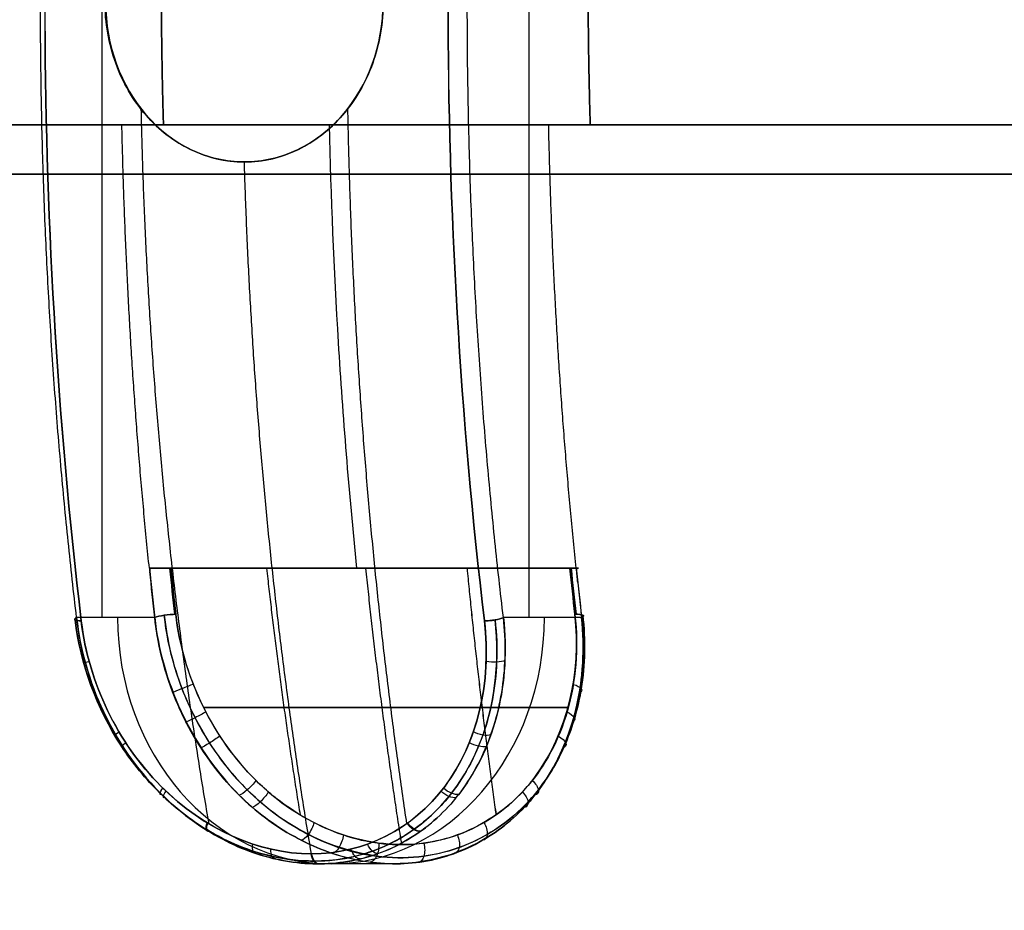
# Model space of a CAD drawing. Header units: millimetres. Extents: x -677 to 676, y -937 to 2.
# Tile 12 of 18: x 575 to 595, y -901 to -883. Entities that reach past the tile are written whole.
import ezdxf

# ---------------------------------------------------------------- set-up
doc = ezdxf.new("R2010")
doc.units = ezdxf.units.MM
doc.header["$MEASUREMENT"] = 0
doc.layers.add('Predefinito', color=7, linetype='Continuous', true_color=0xff0200)

msp = doc.modelspace()

# ---------------------------------------------------------------- linework, layer by layer
at = {"layer": 'Predefinito'}
for p, q in [((577.083, -870.278, 45.282), (577.083, -895.278, 45.282)), ((577.083, -870.278, -45.282), (577.083, -895.278, -45.282)), ((585.743, -870.278, 50.282), (585.743, -895.278, 50.282)), ((585.743, -870.278, -50.282), (585.743, -895.278, -50.282)), ((586.545, -885.278, 48.893), (577.885, -885.278, 43.893)), ((577.885, -885.278, -43.893), (586.545, -885.278, -48.893)), ((582.5, -885.278, 45.899), (581.702, -885.278, 47.281)), ((582.5, -885.278, -45.899), (581.702, -885.278, -47.281)), ((586.737, -894.278, 48.546), (578.09, -894.278, 43.553)), ((578.09, -894.278, -43.553), (586.737, -894.278, -48.546)), ((582.416, -894.278, 46.004), (582.24, -894.278, 46.308)), ((582.416, -894.278, -46.004), (582.24, -894.278, -46.308)), ((578.156, -895.278, 43.423), (576.57, -895.278, 46.171)), ((578.156, -895.278, -43.423), (576.912, -895.278, -45.577)), ((586.817, -895.278, -48.423), (585.23, -895.278, -51.171)), ((586.817, -895.278, 48.423), (585.573, -895.278, 50.577)), ((583.019, -900.278, 45.001), (581.477, -900.278, 47.672)), ((583.019, -900.278, -45.001), (581.477, -900.278, -47.672))]:
    msp.add_line(p, q, dxfattribs=at)
at = {"layer": 'Predefinito', "extrusion": (0.865966, 2.16679e-06, 0.500103)}
msp.add_arc((-882.779, -300.932, 522.655), 54.336, 76.625, 103.3749, dxfattribs=at)
at = {"layer": 'Predefinito', "extrusion": (0.86597, 1.71361e-08, -0.500097)}
msp.add_arc((-882.778, 300.93, 522.659), 54.336, 256.625, 283.375, dxfattribs=at)
at = {"layer": 'Predefinito', "extrusion": (0.866081, -1.71384e-08, 0.499903)}
msp.add_arc((-882.778, -300.812, 532.16), 54.336, 76.625, 103.375, dxfattribs=at)
at = {"layer": 'Predefinito', "extrusion": (0.866085, -2.1668e-06, -0.499897)}
msp.add_arc((-882.776, 300.809, 532.164), 54.336, 256.625, 283.3749, dxfattribs=at)
at = {"layer": 'Predefinito', "extrusion": (-0.5, 1.04766e-13, 0.866025)}
msp.add_arc((882.778, 527.409, -246.449), 3.251, 180, 360, dxfattribs=at)
at = {"layer": 'Predefinito', "extrusion": (0.5, -1.154e-13, 0.866025)}
msp.add_arc((-882.778, -527.409, 246.449), 3.251, 0, 180, dxfattribs=at)
at = {"layer": 'Predefinito', "extrusion": (-0.5, 1.05712e-13, 0.866025)}
msp.add_arc((882.778, 527.409, -246.449), 3.251, 360, 180, dxfattribs=at)
at = {"layer": 'Predefinito', "extrusion": (0.5, -1.2297e-13, 0.866025)}
msp.add_arc((-882.778, -527.409, 246.449), 3.251, 180, 0, dxfattribs=at)
at = {"layer": 'Predefinito', "extrusion": (-7.77141e-13, 1, 2.24656e-13)}
msp.add_arc((-609, 0, -885.278), 53, 0, 54.5867, dxfattribs=at)
at = {"layer": 'Predefinito', "extrusion": (-7.76105e-13, 1, -2.2149e-13)}
msp.add_arc((-609, 0, -885.278), 53, 305.4133, 360, dxfattribs=at)
at = {"layer": 'Predefinito', "extrusion": (-1.48757e-11, 1, 2.57654e-11)}
msp.add_arc((-609, 0, -885.278), 53, 54.5867, 65.4133, dxfattribs=at)
at = {"layer": 'Predefinito', "extrusion": (-1.4526e-11, 1, -2.51598e-11)}
msp.add_arc((-609, 0, -885.278), 53, 294.5867, 305.4133, dxfattribs=at)
at = {"layer": 'Predefinito', "extrusion": (1.13011e-13, 1, 2.01005e-13)}
msp.add_arc((-609, 0, -885.278), 53, 65.4133, 174.5867, dxfattribs=at)
at = {"layer": 'Predefinito', "extrusion": (1.16006e-13, 1, -2.00928e-13)}
msp.add_arc((-609, 0, -885.278), 53, 185.4133, 294.5867, dxfattribs=at)
at = {"layer": 'Predefinito', "extrusion": (-3.16122e-15, 1, 0)}
msp.add_arc((-609, 0, -886.276), 53.944, 0, 180, dxfattribs=at)
at = {"layer": 'Predefinito', "extrusion": (-2.10748e-15, 1, 0)}
msp.add_arc((-609, 0, -886.276), 53.944, 180, 0, dxfattribs=at)
at = {"layer": 'Predefinito', "extrusion": (0.866031, 4.39286e-09, 0.499991)}
for centre, radius, start, end in [((-882.778, -307.189, 522.412), 57.107, 101.6175, 101.9154), ((-882.778, -307.189, 522.712), 56.807, 101.6797, 102.6438)]:
    msp.add_arc(centre, radius, start, end, dxfattribs=at)
at = {"layer": 'Predefinito', "extrusion": (0.866031, 4.27917e-09, -0.499991)}
for centre, radius, end in [((-882.778, 307.189, 522.712), 56.806, 258.3203), ((-882.778, 307.189, 522.412), 57.106, 258.3179)]:
    msp.add_arc(centre, radius, 257.3562, end, dxfattribs=at)
at = {"layer": 'Predefinito', "extrusion": (0.86602, -4.27917e-09, 0.500009)}
for centre, radius, start in [((-882.778, -307.201, 532.107), 56.806, 101.6797), ((-882.778, -307.201, 532.407), 57.106, 101.6821)]:
    msp.add_arc(centre, radius, start, 102.6438, dxfattribs=at)
at = {"layer": 'Predefinito', "extrusion": (0.86602, -4.39297e-09, -0.500009)}
for centre, radius, start, end in [((-882.778, 307.201, 532.107), 56.807, 257.3562, 258.3203), ((-882.778, 307.201, 532.407), 57.107, 258.0846, 258.3825)]:
    msp.add_arc(centre, radius, start, end, dxfattribs=at)
at = {"layer": 'Predefinito', "extrusion": (-0.5, 0, 0.866025)}
msp.add_arc((895.278, 527.409, -249.966), 5, 270, 90, dxfattribs=at)
at = {"layer": 'Predefinito', "extrusion": (0.5, 0, 0.866025)}
msp.add_arc((-895.278, -527.409, 249.966), 5, 90, 270, dxfattribs=at)
at = {"layer": 'Predefinito', "extrusion": (-0.109444, 0.97575, 0.189565)}
msp.add_arc((-475.02, 223.66, -928.611), 0.3, 234.6773, 329.387, dxfattribs=at)
at = {"layer": 'Predefinito', "extrusion": (-0.109444, 0.97575, -0.189565)}
msp.add_arc((-475.02, -223.66, -928.611), 0.3, 30.6086, 125.3299, dxfattribs=at)
at = {"layer": 'Predefinito', "extrusion": (-0.109446, 0.97575, 0.189563)}
msp.add_arc((-483.108, 228.445, -928.612), 0.3, 149.383, 244.1043, dxfattribs=at)
at = {"layer": 'Predefinito', "extrusion": (-0.109446, 0.97575, -0.189563)}
msp.add_arc((-483.108, -228.445, -928.612), 0.3, 115.9029, 210.6125, dxfattribs=at)
at = {"layer": 'Predefinito', "extrusion": (-0.115686, 0.972877, -0.200317)}
msp.add_arc((-467.08, -237.11, -928.448), 0.3, 305.1397, 6.2008, dxfattribs=at)
at = {"layer": 'Predefinito', "extrusion": (-0.115636, 0.972877, 0.200346)}
msp.add_arc((-475.213, 241.93, -928.417), 0.3, 63.766, 124.8271, dxfattribs=at)
at = {"layer": 'Predefinito'}
for points, degree in [([(576.57, -895.278, 46.171), (576.509, -894.764, 46.276), (576.395, -893.736, 46.474), (576.246, -892.187, 46.732), (576.12, -890.632, 46.95), (576.017, -889.069, 47.128), (575.937, -887.501, 47.267), (575.879, -885.928, 47.367), (575.845, -884.354, 47.427), (575.833, -882.777, 47.446), (575.845, -881.201, 47.427), (575.879, -879.626, 47.367), (575.937, -878.054, 47.267), (576.017, -876.486, 47.128), (576.12, -874.923, 46.95), (576.246, -873.368, 46.732), (576.395, -871.819, 46.474), (576.509, -870.791, 46.276), (576.57, -870.278, 46.171)], 3), ([(576.57, -895.278, -46.171), (576.509, -894.764, -46.276), (576.395, -893.736, -46.474), (576.246, -892.187, -46.732), (576.12, -890.632, -46.95), (576.017, -889.069, -47.128), (575.937, -887.501, -47.267), (575.879, -885.929, -47.367), (575.845, -884.354, -47.427), (575.833, -882.778, -47.446), (575.845, -881.201, -47.427), (575.879, -879.627, -47.367), (575.937, -878.054, -47.267), (576.017, -876.486, -47.128), (576.12, -874.923, -46.95), (576.246, -873.368, -46.732), (576.395, -871.819, -46.474), (576.509, -870.791, -46.276), (576.57, -870.278, -46.171)], 3), ([(585.23, -895.278, 51.171), (585.169, -894.764, 51.276), (585.055, -893.736, 51.474), (584.906, -892.187, 51.732), (584.78, -890.632, 51.949), (584.677, -889.069, 52.128), (584.597, -887.501, 52.267), (584.539, -885.929, 52.367), (584.505, -884.354, 52.427), (584.494, -882.778, 52.446), (584.505, -881.201, 52.427), (584.539, -879.627, 52.367), (584.597, -878.054, 52.267), (584.677, -876.486, 52.128), (584.78, -874.923, 51.95), (584.906, -873.368, 51.732), (585.055, -871.819, 51.474), (585.169, -870.791, 51.276), (585.23, -870.278, 51.171)], 3), ([(585.23, -895.278, -51.171), (585.169, -894.764, -51.276), (585.055, -893.736, -51.474), (584.906, -892.187, -51.732), (584.78, -890.632, -51.95), (584.677, -889.069, -52.128), (584.597, -887.501, -52.267), (584.539, -885.928, -52.367), (584.505, -884.354, -52.427), (584.494, -882.777, -52.446), (584.505, -881.201, -52.427), (584.539, -879.626, -52.367), (584.597, -878.054, -52.267), (584.677, -876.486, -52.128), (584.78, -874.923, -51.949), (584.906, -873.368, -51.732), (585.055, -871.819, -51.474), (585.169, -870.791, -51.276), (585.23, -870.278, -51.171)], 3), ([(578.288, -885.278, 43.195), (577.885, -885.278, 43.893), (577.482, -885.278, 44.592)], 2), ([(578.288, -885.278, -43.195), (577.885, -885.278, -43.893), (577.482, -885.278, -44.592)], 2), ([(578.332, -885.278, 43.118), (578.31, -885.278, 43.156), (578.288, -885.278, 43.195)], 2), ([(578.332, -885.278, -43.118), (578.31, -885.278, -43.156), (578.288, -885.278, -43.195)], 2), ([(586.948, -885.278, 48.195), (586.545, -885.278, 48.893), (586.142, -885.278, 49.592)], 2), ([(586.948, -885.278, -48.195), (586.545, -885.278, -48.893), (586.142, -885.278, -49.592)], 2), ([(586.992, -885.278, 48.118), (586.97, -885.278, 48.156), (586.948, -885.278, 48.195)], 2), ([(586.948, -885.278, -48.195), (586.97, -885.278, -48.156), (586.992, -885.278, -48.118)], 2), ([(578.039, -894.278, -43.625), (578.044, -894.278, -43.617), (578.049, -894.278, -43.609)], 2), ([(578.039, -894.278, 43.625), (578.044, -894.278, 43.617), (578.049, -894.278, 43.609)], 2), ([(578.483, -894.278, 43.507), (578.515, -894.59, 43.451), (578.549, -894.901, 43.393), (578.583, -895.212, 43.332)], 3), ([(578.583, -895.212, -43.332), (578.549, -894.901, -43.393), (578.515, -894.59, -43.451), (578.483, -894.278, -43.507)], 3), ([(586.681, -895.212, 48.008), (586.647, -894.901, 48.068), (586.613, -894.59, 48.126), (586.581, -894.278, 48.182)], 3), ([(586.581, -894.278, -48.182), (586.613, -894.59, -48.126), (586.647, -894.901, -48.068), (586.681, -895.212, -48.008)], 3), ([(586.7, -894.278, 48.625), (586.704, -894.278, 48.617), (586.709, -894.278, 48.609)], 2), ([(586.7, -894.278, -48.625), (586.704, -894.278, -48.617), (586.709, -894.278, -48.609)], 2), ([(578.156, -895.278, 43.423), (577.363, -895.278, 44.797), (576.57, -895.278, 46.171)], 2), ([(578.156, -895.278, -43.423), (577.363, -895.278, -44.797), (576.57, -895.278, -46.171)], 2), ([(578.156, -895.278, -43.423), (578.293, -896.576, -43.185), (578.899, -897.879, -43.215), (579.8, -898.813, -43.505)], 3), ([(586.817, -895.278, 48.423), (586.023, -895.278, 49.797), (585.23, -895.278, 51.171)], 2), ([(586.817, -895.278, -48.423), (586.023, -895.278, -49.797), (585.23, -895.278, -51.171)], 2), ([(586.817, -895.278, 48.423), (586.954, -896.576, 48.185), (586.625, -897.879, 47.676), (585.923, -898.813, 47.04)], 3)]:
    msp.add_open_spline(points, degree=degree, dxfattribs=at)
for points, knots in [([(579.974, -886.029, 50.274), (579.606, -886.029, 50.061), (579.237, -885.945, 49.849), (578.554, -885.621, 49.457), (578.24, -885.381, 49.277), (577.716, -884.779, 48.977), (577.505, -884.419, 48.857), (577.22, -883.631, 48.694), (577.145, -883.204, 48.652), (577.145, -882.351, 48.652), (577.22, -881.924, 48.694), (577.505, -881.136, 48.857), (577.716, -880.776, 48.977), (578.24, -880.175, 49.277), (578.554, -879.934, 49.457), (579.237, -879.61, 49.849), (579.606, -879.526, 50.061), (579.974, -879.526, 50.274)], [0, 0, 0, 0, 0.124998, 0.124998, 0.249999, 0.249999, 0.374999, 0.374999, 0.5, 0.5, 0.624998, 0.624998, 0.749999, 0.749999, 0.874999, 0.874999, 1, 1, 1, 1]), ([(579.974, -879.526, -50.274), (579.606, -879.526, -50.061), (579.237, -879.61, -49.849), (578.554, -879.934, -49.457), (578.24, -880.175, -49.277), (577.716, -880.776, -48.977), (577.505, -881.136, -48.857), (577.22, -881.924, -48.694), (577.145, -882.351, -48.652), (577.145, -883.204, -48.652), (577.22, -883.631, -48.694), (577.505, -884.419, -48.857), (577.716, -884.779, -48.977), (578.24, -885.381, -49.277), (578.554, -885.621, -49.457), (579.237, -885.945, -49.849), (579.606, -886.029, -50.061), (579.974, -886.029, -50.274)], [-1, -1, -1, -1, -0.875002, -0.875002, -0.750001, -0.750001, -0.625001, -0.625001, -0.5, -0.5, -0.375002, -0.375002, -0.250001, -0.250001, -0.125001, -0.125001, 0, 0, 0, 0]), ([(579.974, -879.526, 50.274), (580.343, -879.526, 50.487), (580.711, -879.61, 50.7), (581.392, -879.934, 51.095), (581.705, -880.175, 51.277), (582.227, -880.776, 51.581), (582.436, -881.136, 51.704), (582.72, -881.924, 51.869), (582.794, -882.351, 51.913), (582.794, -883.204, 51.913), (582.72, -883.631, 51.869), (582.436, -884.419, 51.704), (582.227, -884.779, 51.582), (581.705, -885.381, 51.277), (581.392, -885.621, 51.095), (580.711, -885.945, 50.7), (580.343, -886.029, 50.487), (579.974, -886.029, 50.274)], [-1, -1, -1, -1, -0.875002, -0.875002, -0.750001, -0.750001, -0.625001, -0.625001, -0.5, -0.5, -0.375002, -0.375002, -0.250001, -0.250001, -0.125001, -0.125001, 0, 0, 0, 0]), ([(579.974, -886.029, -50.274), (580.343, -886.029, -50.487), (580.711, -885.945, -50.7), (581.392, -885.621, -51.095), (581.705, -885.381, -51.277), (582.227, -884.779, -51.581), (582.436, -884.419, -51.704), (582.72, -883.631, -51.869), (582.794, -883.204, -51.913), (582.794, -882.351, -51.913), (582.72, -881.924, -51.869), (582.436, -881.136, -51.704), (582.227, -880.776, -51.582), (581.705, -880.175, -51.277), (581.392, -879.934, -51.095), (580.711, -879.61, -50.7), (580.343, -879.526, -50.487), (579.974, -879.526, -50.274)], [0, 0, 0, 0, 0.124998, 0.124998, 0.249999, 0.249999, 0.374999, 0.374999, 0.5, 0.5, 0.624998, 0.624998, 0.749999, 0.749999, 0.874999, 0.874999, 1, 1, 1, 1]), ([(582.258, -894.278, 46.319), (582.098, -892.717, 46.595), (581.976, -891.192, 46.808), (581.794, -888.198, 47.123), (581.734, -886.728, 47.226), (581.702, -885.278, 47.281)], [-9.077843, -9.077843, -9.077843, -9.077843, -4.539858, -4.539858, 0, 0, 0, 0]), ([(582.258, -894.278, -46.319), (582.098, -892.717, -46.595), (581.976, -891.192, -46.808), (581.794, -888.198, -47.123), (581.734, -886.728, -47.226), (581.702, -885.278, -47.281)], [-9.077843, -9.077843, -9.077843, -9.077843, -4.539858, -4.539858, 0, 0, 0, 0]), ([(578.483, -894.278, -43.507), (578.474, -894.278, -43.501), (578.457, -894.278, -43.49), (578.43, -894.278, -43.477), (578.401, -894.278, -43.466), (578.371, -894.278, -43.459), (578.34, -894.278, -43.454), (578.309, -894.278, -43.453), (578.278, -894.278, -43.455), (578.247, -894.278, -43.461), (578.217, -894.278, -43.469), (578.188, -894.278, -43.481), (578.16, -894.278, -43.496), (578.133, -894.278, -43.513), (578.109, -894.278, -43.534), (578.086, -894.278, -43.556), (578.066, -894.278, -43.581), (578.054, -894.278, -43.599), (578.049, -894.278, -43.609)], [-1, -1, -1, -1, -0.9375431, -0.8750402, -0.8125374, -0.7500345, -0.6875316, -0.6250287, -0.5625259, -0.500023, -0.4375201, -0.3750172, -0.3125144, -0.2500115, -0.1875086, -0.1250057, -0.0625029, -0.0002638, -0.0002638, -0.0002638, -0.0002638]), ([(578.049, -894.278, 43.609), (578.054, -894.278, 43.599), (578.066, -894.278, 43.582), (578.086, -894.278, 43.556), (578.109, -894.278, 43.534), (578.133, -894.278, 43.513), (578.16, -894.278, 43.496), (578.188, -894.278, 43.481), (578.217, -894.278, 43.47), (578.247, -894.278, 43.461), (578.278, -894.278, 43.456), (578.309, -894.278, 43.453), (578.34, -894.278, 43.455), (578.371, -894.278, 43.459), (578.401, -894.278, 43.466), (578.429, -894.278, 43.477), (578.457, -894.278, 43.49), (578.474, -894.278, 43.501), (578.483, -894.278, 43.507)], [-1, -1, -1, -1, -0.9374998, -0.8749996, -0.8124993, -0.7499991, -0.6874989, -0.6249987, -0.5624985, -0.4999982, -0.437498, -0.3749978, -0.3124976, -0.2499974, -0.1874971, -0.1249969, -0.0624967, -0.0000001, -0.0000001, -0.0000001, -0.0000001]), ([(586.581, -894.278, 48.182), (586.59, -894.278, 48.186), (586.608, -894.278, 48.196), (586.633, -894.278, 48.213), (586.657, -894.278, 48.233), (586.678, -894.278, 48.255), (586.697, -894.278, 48.279), (586.714, -894.278, 48.306), (586.727, -894.278, 48.334), (586.738, -894.278, 48.363), (586.746, -894.278, 48.393), (586.75, -894.278, 48.425), (586.752, -894.278, 48.456), (586.75, -894.278, 48.488), (586.744, -894.278, 48.52), (586.736, -894.278, 48.55), (586.724, -894.278, 48.58), (586.715, -894.278, 48.599), (586.709, -894.278, 48.609)], [-1, -1, -1, -1, -0.9375431, -0.8750402, -0.8125373, -0.7500345, -0.6875316, -0.6250287, -0.5625258, -0.500023, -0.4375201, -0.3750172, -0.3125144, -0.2500115, -0.1875086, -0.1250057, -0.0625029, -0.0002638, -0.0002638, -0.0002638, -0.0002638]), ([(586.709, -894.278, -48.609), (586.715, -894.278, -48.599), (586.724, -894.278, -48.58), (586.736, -894.278, -48.55), (586.744, -894.278, -48.52), (586.75, -894.278, -48.488), (586.752, -894.278, -48.456), (586.75, -894.278, -48.425), (586.746, -894.278, -48.393), (586.738, -894.278, -48.363), (586.727, -894.278, -48.334), (586.714, -894.278, -48.306), (586.697, -894.278, -48.279), (586.678, -894.278, -48.255), (586.657, -894.278, -48.233), (586.633, -894.278, -48.213), (586.608, -894.278, -48.196), (586.59, -894.278, -48.186), (586.581, -894.278, -48.182)], [-1, -1, -1, -1, -0.9374998, -0.8749996, -0.8124993, -0.7499991, -0.6874989, -0.6249987, -0.5624985, -0.4999982, -0.437498, -0.3749978, -0.3124976, -0.2499974, -0.1874971, -0.1249969, -0.0624967, -0.0000001, -0.0000001, -0.0000001, -0.0000001]), ([(576.664, -895.347, 46.561), (576.602, -895.345, 46.519), (576.512, -895.329, 46.388), (576.534, -895.295, 46.234), (576.57, -895.278, 46.171)], [-1, -1, -1, -1, -0.49991, 0, 0, 0, 0]), ([(576.57, -895.278, -46.171), (576.534, -895.295, -46.234), (576.512, -895.329, -46.388), (576.602, -895.345, -46.519), (576.664, -895.347, -46.561)], [-1, -1, -1, -1, -0.500012, 0, 0, 0, 0]), ([(584.365, -898.813, 49.739), (584.106, -899.159, 49.496), (583.795, -899.456, 49.235), (583.097, -899.921, 48.705), (582.709, -900.089, 48.435), (581.89, -900.279, 47.91), (581.46, -900.302, 47.656), (580.594, -900.2, 47.184), (580.159, -900.075, 46.967), (579.325, -899.688, 46.591), (578.926, -899.429, 46.432), (578.201, -898.802, 46.183), (577.876, -898.433, 46.094), (577.32, -897.62, 45.99), (577.088, -897.175, 45.975), (576.74, -896.245, 46.018), (576.624, -895.758, 46.078), (576.57, -895.278, 46.171)], [0, 0, 0, 0, 0.125, 0.125, 0.25, 0.25, 0.375, 0.375, 0.5, 0.5, 0.625, 0.625, 0.75, 0.75, 0.875, 0.875, 1, 1, 1, 1]), ([(576.57, -895.278, -46.171), (576.642, -895.927, -46.045), (576.828, -896.578, -45.982), (577.397, -897.788, -45.991), (577.782, -898.345, -46.064), (578.242, -898.813, -46.203)], [0, 0, 0, 0, 0.5, 0.5, 1, 1, 1, 1]), ([(585.923, -898.813, 47.04), (585.663, -899.159, 46.805), (585.349, -899.452, 46.551), (584.645, -899.912, 46.03), (584.254, -900.08, 45.763), (583.435, -900.274, 45.242), (583.005, -900.301, 44.987), (582.143, -900.202, 44.514), (581.71, -900.075, 44.296), (580.881, -899.689, 43.912), (580.485, -899.432, 43.747), (579.764, -898.807, 43.486), (579.441, -898.439, 43.39), (578.89, -897.625, 43.272), (578.661, -897.179, 43.249), (578.32, -896.246, 43.281), (578.207, -895.759, 43.335), (578.156, -895.278, 43.423)], [-1, -1, -1, -1, -0.875, -0.875, -0.75, -0.75, -0.625, -0.625, -0.5, -0.5, -0.375, -0.375, -0.25, -0.25, -0.125, -0.125, 0, 0, 0, 0]), ([(579.8, -898.813, -43.505), (579.303, -898.302, -43.345), (578.928, -897.725, -43.27), (578.388, -896.525, -43.252), (578.222, -895.9, -43.309), (578.156, -895.278, -43.423)], [0, 0, 0, 0, 0.500099, 0.500099, 1, 1, 1, 1]), ([(578.242, -898.813, -46.203), (578.583, -899.159, -46.307), (578.963, -899.456, -46.446), (579.772, -899.921, -46.786), (580.199, -900.089, -46.987), (581.063, -900.279, -47.433), (581.499, -900.302, -47.678), (582.34, -900.2, -48.192), (582.745, -900.075, -48.46), (583.488, -899.688, -48.995), (583.826, -899.429, -49.261), (584.404, -898.802, -49.764), (584.643, -898.433, -50.001), (585.012, -897.62, -50.431), (585.141, -897.175, -50.624), (585.278, -896.245, -50.947), (585.284, -895.758, -51.078), (585.23, -895.278, -51.171)], [0, 0, 0, 0, 0.125, 0.125, 0.25, 0.25, 0.375, 0.375, 0.5, 0.5, 0.625, 0.625, 0.75, 0.75, 0.875, 0.875, 1, 1, 1, 1]), ([(578.348, -895.229, 43.284), (578.401, -895.73, 43.188), (578.619, -896.644, 43.082), (579.233, -897.851, 43.128), (580.081, -898.909, 43.346), (581.245, -899.756, 43.8), (582.765, -900.252, 44.55), (584.382, -900.065, 45.532), (585.877, -899.088, 46.646), (586.799, -897.372, 47.618), (586.922, -895.941, 48.054), (586.841, -895.229, 48.188)], [-14.884278, -14.884278, -14.884278, -14.884278, -13.407468, -12.226021, -11.044573, -9.510508, -7.976442, -6.089791, -4.203139, -2.10157, 0, 0, 0, 0]), ([(586.841, -895.229, -48.188), (586.898, -895.73, -48.094), (586.881, -896.644, -47.852), (586.534, -897.851, -47.343), (585.92, -898.909, -46.717), (584.946, -899.756, -45.937), (583.536, -900.252, -44.995), (581.877, -900.065, -44.086), (580.165, -899.088, -43.349), (578.862, -897.372, -43.036), (578.423, -895.941, -43.147), (578.348, -895.229, -43.284)], [-14.884278, -14.884278, -14.884278, -14.884278, -13.407468, -12.226021, -11.044573, -9.510508, -7.976442, -6.089791, -4.203139, -2.10157, 0, 0, 0, 0]), ([(578.583, -895.212, 43.332), (578.661, -895.903, 43.198), (578.871, -896.575, 43.144), (579.486, -897.772, 43.187), (579.882, -898.284, 43.281), (580.754, -899.093, 43.573), (581.229, -899.389, 43.769), (582.194, -899.789, 44.22), (582.681, -899.888, 44.475), (583.162, -899.887, 44.753)], [-1, -1, -1, -1, -0.749689, -0.749689, -0.4995922, -0.4995922, -0.2497482, -0.2497482, 0, 0, 0, 0]), ([(583.162, -899.887, -44.753), (582.948, -899.888, -44.629), (582.664, -899.864, -44.471), (582.095, -899.734, -44.178), (581.82, -899.642, -44.043), (581.285, -899.397, -43.799), (581.027, -899.245, -43.69), (580.517, -898.881, -43.491), (580.298, -898.678, -43.418), (579.286, -897.625, -43.11), (578.718, -896.417, -43.098), (578.583, -895.212, -43.332)], [-1, -1, -1, -1, -0.8850137, -0.8850137, -0.7901082, -0.7901082, -0.6943529, -0.6943529, -0.5747651, -0.5747651, 0, 0, 0, 0]), ([(579.8, -898.813, -43.505), (580.135, -899.159, -43.613), (580.511, -899.452, -43.758), (581.314, -899.912, -44.107), (581.741, -900.08, -44.312), (582.602, -900.274, -44.761), (583.037, -900.301, -45.006), (583.878, -900.202, -45.516), (584.284, -900.075, -45.782), (585.03, -899.689, -46.308), (585.371, -899.432, -46.569), (585.958, -898.807, -47.062), (586.203, -898.439, -47.294), (586.58, -897.625, -47.712), (586.715, -897.179, -47.899), (586.858, -896.246, -48.21), (586.867, -895.759, -48.335), (586.817, -895.278, -48.423)], [-1, -1, -1, -1, -0.875, -0.875, -0.75, -0.75, -0.625, -0.625, -0.5, -0.5, -0.375, -0.375, -0.25, -0.25, -0.125, -0.125, 0, 0, 0, 0]), ([(583.162, -899.887, 44.753), (583.376, -899.888, 44.877), (583.655, -899.864, 45.044), (584.193, -899.734, 45.389), (584.448, -899.642, 45.56), (584.926, -899.397, 45.901), (585.15, -899.245, 46.071), (585.577, -898.881, 46.412), (585.75, -898.678, 46.566), (586.522, -897.625, 47.288), (586.817, -896.417, 47.774), (586.681, -895.212, 48.008)], [-1, -1, -1, -1, -0.8850137, -0.8850137, -0.7901082, -0.7901082, -0.6943529, -0.6943529, -0.5747651, -0.5747651, 0, 0, 0, 0]), ([(586.681, -895.212, -48.008), (586.759, -895.903, -47.873), (586.701, -896.575, -47.665), (586.356, -897.772, -47.153), (586.077, -898.284, -46.858), (585.388, -899.093, -46.248), (584.981, -899.389, -45.935), (584.107, -899.789, -45.325), (583.643, -899.888, -45.031), (583.162, -899.887, -44.753)], [-1, -1, -1, -1, -0.749689, -0.749689, -0.4995922, -0.4995922, -0.2497482, -0.2497482, 0, 0, 0, 0]), ([(585.23, -895.278, 51.171), (585.303, -895.927, 51.045), (585.264, -896.578, 50.852), (584.972, -897.788, 50.364), (584.716, -898.345, 50.067), (584.365, -898.813, 49.739)], [0, 0, 0, 0, 0.5, 0.5, 1, 1, 1, 1]), ([(585.23, -895.278, 51.171), (585.194, -895.295, 51.233), (585.071, -895.329, 51.33), (584.912, -895.345, 51.317), (584.845, -895.347, 51.284)], [-1, -1, -1, -1, -0.500012, 0, 0, 0, 0]), ([(584.845, -895.347, -51.284), (584.912, -895.345, -51.317), (585.071, -895.329, -51.33), (585.194, -895.295, -51.233), (585.23, -895.278, -51.171)], [-1, -1, -1, -1, -0.49991, 0, 0, 0, 0]), ([(585.923, -898.813, 47.04), (586.311, -898.302, 47.391), (586.562, -897.725, 47.678), (586.848, -896.525, 48.137), (586.883, -895.9, 48.308), (586.817, -895.278, 48.423)], [0, 0, 0, 0, 0.500099, 0.500099, 1, 1, 1, 1]), ([(576.54, -895.325, 46.382), (576.574, -895.61, 46.325), (576.734, -896.424, 46.198), (577.283, -897.704, 46.163), (578.186, -898.847, 46.365), (579.182, -899.61, 46.724), (580.229, -900.099, 47.189), (581.271, -900.268, 47.742), (582.396, -900.136, 48.429), (583.373, -899.691, 49.121), (584.212, -898.879, 49.835), (584.995, -897.525, 50.666), (585.163, -896.223, 51.119), (585.062, -895.325, 51.302)], [0, 0, 0, 0, 0.841031, 2.379932, 3.918834, 5.007637, 6.096439, 7.457443, 8.389623, 9.881111, 11.074302, 12.267493, 14.914885, 14.914885, 14.914885, 14.914885]), ([(585.062, -895.325, -51.302), (585.094, -895.61, -51.244), (585.125, -896.424, -51.042), (584.88, -897.704, -50.55), (584.254, -898.847, -49.868), (583.445, -899.61, -49.185), (582.518, -900.099, -48.511), (581.519, -900.268, -47.885), (580.361, -900.136, -47.255), (579.273, -899.691, -46.754), (578.235, -898.879, -46.385), (577.124, -897.525, -46.122), (576.648, -896.223, -46.204), (576.54, -895.325, -46.382)], [0, 0, 0, 0, 0.841031, 2.379932, 3.918834, 5.007637, 6.096439, 7.457443, 8.389623, 9.881111, 11.074302, 12.267493, 14.914885, 14.914885, 14.914885, 14.914885]), ([(581.334, -900.073, 47.918), (580.259, -900.074, 47.297), (579.153, -899.579, 46.804), (577.405, -897.819, 46.3), (576.811, -896.602, 46.301), (576.664, -895.347, 46.561)], [-1, -1, -1, -1, -0.499291, -0.499291, 0, 0, 0, 0]), ([(576.664, -895.347, -46.561), (576.738, -895.97, -46.433), (576.922, -896.592, -46.366), (577.476, -897.742, -46.362), (577.842, -898.259, -46.426), (579.157, -899.58, -46.806), (580.255, -900.074, -47.295), (581.334, -900.073, -47.918)], [-1, -1, -1, -1, -0.752181, -0.752181, -0.502602, -0.502602, 0, 0, 0, 0]), ([(584.845, -895.347, 51.284), (584.919, -895.97, 51.156), (584.884, -896.592, 50.963), (584.611, -897.742, 50.482), (584.373, -898.259, 50.197), (583.386, -899.58, 49.248), (582.414, -900.074, 48.541), (581.334, -900.073, 47.918)], [-1, -1, -1, -1, -0.752181, -0.752181, -0.502602, -0.502602, 0, 0, 0, 0]), ([(581.334, -900.073, -47.918), (582.41, -900.074, -48.539), (583.389, -899.579, -49.25), (584.7, -897.819, -50.512), (584.996, -896.602, -51.027), (584.845, -895.347, -51.284)], [-1, -1, -1, -1, -0.499291, -0.499291, 0, 0, 0, 0]), ([(576.734, -896.149, 46.039), (576.701, -896.165, 46.102), (576.683, -896.188, 46.254), (576.767, -896.181, 46.384), (576.825, -896.17, 46.427)], [-0.000014, -0.000014, -0.000014, -0.000014, 0.5, 1.000162, 1.000162, 1.000162, 1.000162]), ([(585.262, -896.149, -50.963), (585.224, -896.165, -51.023), (585.101, -896.188, -51.115), (584.947, -896.181, -51.106), (584.881, -896.17, -51.078)], [-0.000014, -0.000014, -0.000014, -0.000014, 0.5, 1.000162, 1.000162, 1.000162, 1.000162]), ([(578.935, -896.634, 43.166), (578.871, -896.657, 43.114), (578.699, -896.723, 43.074), (578.56, -896.781, 43.187), (578.522, -896.798, 43.262)], [-0.000281, -0.000281, -0.000281, -0.000281, 0.5, 0.999956, 0.999956, 0.999956, 0.999956]), ([(586.649, -896.634, -47.62), (586.727, -896.657, -47.65), (586.847, -896.723, -47.779), (586.819, -896.781, -47.956), (586.772, -896.798, -48.026)], [-0.000281, -0.000281, -0.000281, -0.000281, 0.5, 0.999956, 0.999956, 0.999956, 0.999956]), ([(579.196, -897.194, -43.17), (579.135, -897.228, -43.118), (578.97, -897.316, -43.079), (578.834, -897.382, -43.196), (578.797, -897.397, -43.274)], [-0.000566, -0.000566, -0.000566, -0.000566, 0.5, 0.999861, 0.999861, 0.999861, 0.999861]), ([(586.515, -897.194, 47.396), (586.591, -897.228, 47.422), (586.708, -897.316, 47.546), (586.674, -897.382, 47.723), (586.625, -897.397, 47.793)], [-0.000566, -0.000566, -0.000566, -0.000566, 0.5, 0.999861, 0.999861, 0.999861, 0.999861]), ([(577.366, -897.661, 46.006), (577.338, -897.674, 46.068), (577.321, -897.676, 46.213), (577.386, -897.63, 46.335), (577.433, -897.6, 46.377)], [-0.000036, -0.000036, -0.000036, -0.000036, 0.5, 1.000124, 1.000124, 1.000124, 1.000124]), ([(579.476, -897.684, 43.204), (579.419, -897.727, 43.151), (579.261, -897.835, 43.114), (579.128, -897.907, 43.236), (579.092, -897.921, 43.316)], [-0.000435, -0.000435, -0.000435, -0.000435, 0.5, 0.999939, 0.999939, 0.999939, 0.999939]), ([(584.975, -897.661, -50.399), (584.935, -897.674, -50.454), (584.818, -897.676, -50.542), (584.679, -897.63, -50.546), (584.62, -897.6, -50.526)], [-0.000036, -0.000036, -0.000036, -0.000036, 0.5, 1.000124, 1.000124, 1.000124, 1.000124]), ([(586.347, -897.684, -47.171), (586.421, -897.727, -47.194), (586.532, -897.835, -47.312), (586.492, -897.907, -47.488), (586.441, -897.921, -47.559)], [-0.000435, -0.000435, -0.000435, -0.000435, 0.5, 0.999939, 0.999939, 0.999939, 0.999939]), ([(577.506, -897.892, -46.025), (577.479, -897.904, -46.087), (577.461, -897.903, -46.231), (577.523, -897.851, -46.351), (577.567, -897.818, -46.392)], [-0.000104, -0.000104, -0.000104, -0.000104, 0.5, 1.000001, 1.000001, 1.000001, 1.000001]), ([(584.888, -897.892, 50.287), (584.848, -897.904, 50.341), (584.732, -897.903, 50.429), (584.597, -897.851, 50.436), (584.54, -897.818, 50.418)], [-0.000104, -0.000104, -0.000104, -0.000104, 0.5, 1.000001, 1.000001, 1.000001, 1.000001]), ([(580.209, -898.585, 43.391), (580.165, -898.646, 43.341), (580.031, -898.792, 43.312), (579.907, -898.875, 43.445), (579.871, -898.885, 43.528)], [-0.000127, -0.000127, -0.000127, -0.000127, 0.5, 0.999922, 0.999922, 0.999922, 0.999922]), ([(585.817, -898.585, -46.629), (585.883, -898.646, -46.642), (585.975, -898.792, -46.744), (585.922, -898.875, -46.918), (585.868, -898.885, -46.991)], [-0.000127, -0.000127, -0.000127, -0.000127, 0.5, 0.999922, 0.999922, 0.999922, 0.999922]), ([(578.296, -898.867, -46.22), (578.271, -898.874, -46.281), (578.247, -898.858, -46.417), (578.288, -898.783, -46.527), (578.32, -898.739, -46.565)], [-0.000157, -0.000157, -0.000157, -0.000157, 0.5, 1.000001, 1.000001, 1.000001, 1.000001]), ([(578.364, -898.933, 46.241), (578.338, -898.941, 46.301), (578.314, -898.923, 46.437), (578.353, -898.847, 46.547), (578.384, -898.802, 46.583)], [-0.000057, -0.000057, -0.000057, -0.000057, 0.5, 1.000087, 1.000087, 1.000087, 1.000087]), ([(580.461, -898.816, -43.476), (580.421, -898.882, -43.427), (580.296, -899.038, -43.401), (580.174, -899.124, -43.538), (580.138, -899.132, -43.621)], [0.0001814, 0.0001814, 0.0001814, 0.0001814, 0.5, 0.9998211, 0.9998211, 0.9998211, 0.9998211]), ([(584.272, -898.933, -49.652), (584.233, -898.941, -49.705), (584.127, -898.923, -49.793), (584.013, -898.847, -49.815), (583.966, -898.802, -49.806)], [-0.000057, -0.000057, -0.000057, -0.000057, 0.5, 1.000087, 1.000087, 1.000087, 1.000087]), ([(584.324, -898.867, 49.7), (584.284, -898.874, 49.752), (584.178, -898.858, 49.841), (584.062, -898.783, 49.861), (584.014, -898.739, 49.852)], [-0.000157, -0.000157, -0.000157, -0.000157, 0.5, 1.000001, 1.000001, 1.000001, 1.000001]), ([(585.619, -898.816, 46.454), (585.681, -898.882, 46.463), (585.765, -899.038, 46.559), (585.708, -899.124, 46.733), (585.654, -899.132, 46.806)], [0.0001814, 0.0001814, 0.0001814, 0.0001814, 0.5, 0.9998211, 0.9998211, 0.9998211, 0.9998211]), ([(579.244, -899.614, 46.565), (579.218, -899.618, 46.623), (579.185, -899.589, 46.751), (579.201, -899.498, 46.849), (579.22, -899.445, 46.881)], [-0.000072, -0.000072, -0.000072, -0.000072, 0.5, 1.00006, 1.00006, 1.00006, 1.00006]), ([(579.258, -899.623, -46.57), (579.232, -899.627, -46.628), (579.198, -899.598, -46.756), (579.215, -899.507, -46.854), (579.234, -899.454, -46.886)], [-0.00014, -0.00014, -0.00014, -0.00014, 0.5, 1, 1, 1, 1]), ([(581.388, -899.439, 43.847), (581.366, -899.518, 43.804), (581.276, -899.703, 43.795), (581.164, -899.794, 43.942), (581.125, -899.798, 44.026)], [-0.000924, -0.000924, -0.000924, -0.000924, 0.5, 0.999899, 0.999899, 0.999899, 0.999899]), ([(583.54, -899.623, 49.043), (583.503, -899.627, 49.094), (583.409, -899.598, 49.187), (583.316, -899.507, 49.222), (583.279, -899.454, 49.221)], [-0.00014, -0.00014, -0.00014, -0.00014, 0.5, 1, 1, 1, 1]), ([(583.552, -899.614, -49.052), (583.514, -899.618, -49.104), (583.42, -899.589, -49.196), (583.327, -899.498, -49.231), (583.29, -899.445, -49.23)], [-0.000072, -0.000072, -0.000072, -0.000072, 0.5, 1.00006, 1.00006, 1.00006, 1.00006]), ([(584.834, -899.439, -45.836), (584.881, -899.518, -45.834), (584.934, -899.703, -45.908), (584.863, -899.794, -46.078), (584.81, -899.798, -46.154)], [-0.000924, -0.000924, -0.000924, -0.000924, 0.5, 0.999899, 0.999899, 0.999899, 0.999899]), ([(580.218, -900.07, 47.002), (580.19, -900.072, 47.059), (580.145, -900.035, 47.178), (580.138, -899.934, 47.262), (580.144, -899.877, 47.288)], [-0.000087, -0.000087, -0.000087, -0.000087, 0.5, 1.000033, 1.000033, 1.000033, 1.000033]), ([(581.983, -899.689, -44.124), (581.973, -899.773, -44.089), (581.906, -899.967, -44.093), (581.801, -900.06, -44.244), (581.76, -900.062, -44.327)], [0.0057958, 0.0057958, 0.0057958, 0.0057958, 0.5, 0.9998488, 0.9998488, 0.9998488, 0.9998488]), ([(582.686, -900.07, -48.427), (582.651, -900.072, -48.479), (582.57, -900.035, -48.578), (582.501, -899.934, -48.627), (582.475, -899.877, -48.634)], [-0.000087, -0.000087, -0.000087, -0.000087, 0.5, 1.000033, 1.000033, 1.000033, 1.000033]), ([(582.703, -899.858, 44.496), (582.707, -899.947, 44.466), (582.671, -900.151, 44.485), (582.573, -900.245, 44.643), (582.528, -900.246, 44.725)], [0.0006144, 0.0006144, 0.0006144, 0.0006144, 0.5, 0.9998765, 0.9998765, 0.9998765, 0.9998765]), ([(583.614, -899.858, -45.022), (583.638, -899.947, -45.003), (583.639, -900.151, -45.045), (583.552, -900.245, -45.208), (583.503, -900.246, -45.288)], [0.0006144, 0.0006144, 0.0006144, 0.0006144, 0.5, 0.9998765, 0.9998765, 0.9998765, 0.9998765]), ([(584.296, -899.689, 45.46), (584.332, -899.773, 45.451), (584.361, -899.967, 45.51), (584.283, -900.06, 45.677), (584.231, -900.062, 45.754)], [0.0057958, 0.0057958, 0.0057958, 0.0057958, 0.5, 0.9998488, 0.9998488, 0.9998488, 0.9998488]), ([(580.605, -900.178, -47.196), (580.576, -900.179, -47.252), (580.526, -900.14, -47.367), (580.509, -900.037, -47.447), (580.51, -899.979, -47.47)], [-0.000119, -0.000119, -0.000119, -0.000119, 0.5, 1, 1, 1, 1]), ([(581.471, -900.278, -47.669), (581.44, -900.278, -47.723), (581.378, -900.237, -47.831), (581.339, -900.132, -47.898), (581.329, -900.073, -47.915)], [-0.000106, -0.000106, -0.000106, -0.000106, 0.5, 1, 1, 1, 1]), ([(581.482, -900.278, 47.675), (581.451, -900.278, 47.729), (581.388, -900.237, 47.837), (581.349, -900.132, 47.904), (581.339, -900.073, 47.921)], [-0.000106, -0.000106, -0.000106, -0.000106, 0.5, 1, 1, 1, 1]), ([(582.325, -900.178, 48.189), (582.291, -900.179, 48.242), (582.216, -900.14, 48.343), (582.156, -900.037, 48.398), (582.135, -899.979, 48.408)], [-0.000119, -0.000119, -0.000119, -0.000119, 0.5, 1, 1, 1, 1])]:
    msp.add_open_spline(points, degree=3, knots=knots, dxfattribs=at)
for points, weights, degree in [([(578.332, -885.278, 43.118), (578.26, -882.779, 43.244), (578.306, -880.278, 43.163)], [0.999999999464, 0.998876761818, 0.999999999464], 2), ([(578.306, -880.278, -43.163), (578.26, -882.779, -43.244), (578.332, -885.278, -43.118)], [0.999999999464, 0.998876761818, 0.999999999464], 2), ([(586.966, -880.278, 48.163), (586.92, -882.779, 48.244), (586.992, -885.278, 48.118)], [0.999999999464, 0.998876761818, 0.999999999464], 2), ([(586.992, -885.278, -48.118), (586.92, -882.779, -48.244), (586.966, -880.278, -48.163)], [0.999999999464, 0.998876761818, 0.999999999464], 2), ([(577.875, -884.956, 49.068), (577.981, -889.913, 48.9), (578.445, -894.778, 48.166), (579.25, -899.464, 46.892)], [1.00039969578, 1.00222378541, 1.01029131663, 1.02460228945], 3), ([(577.875, -884.956, -49.068), (577.981, -889.913, -48.9), (578.445, -894.778, -48.166), (579.25, -899.464, -46.892)], [1.00039972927, 1.00222388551, 1.01029141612, 1.02460232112], 3), ([(582.068, -884.956, 51.489), (582.16, -889.913, 51.313), (582.564, -894.778, 50.545), (583.265, -899.464, 49.211)], [1.00039972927, 1.00222388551, 1.01029141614, 1.02460232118], 3), ([(582.068, -884.956, -51.489), (582.16, -889.913, -51.313), (582.564, -894.778, -50.545), (583.265, -899.464, -49.211)], [1.00039969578, 1.00222378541, 1.01029131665, 1.02460228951], 3), ([(577.482, -885.278, 44.592), (577.581, -889.822, 44.419), (578.039, -894.278, 43.625)], [1, 0.996839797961, 0.999999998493], 2), ([(577.482, -885.278, -44.592), (577.581, -889.822, -44.419), (578.039, -894.278, -43.625)], [1, 0.996839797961, 0.999999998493], 2), ([(581.702, -885.278, 47.281), (579.533, -885.278, 46.029), (577.482, -885.278, 44.592)], [1, 0.999044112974, 1], 2), ([(577.482, -885.278, -44.592), (579.533, -885.278, -46.029), (581.702, -885.278, -47.281)], [1, 0.999044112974, 1], 2), ([(586.142, -885.278, 49.592), (583.871, -885.278, 48.533), (581.702, -885.278, 47.281)], [1, 0.999044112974, 1], 2), ([(581.702, -885.278, -47.281), (583.871, -885.278, -48.533), (586.142, -885.278, -49.592)], [1, 0.999044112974, 1], 2), ([(586.142, -885.278, 49.592), (586.241, -889.822, 49.419), (586.7, -894.278, 48.625)], [1, 0.996839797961, 0.999999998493], 2), ([(586.142, -885.278, -49.592), (586.241, -889.822, -49.419), (586.7, -894.278, -48.625)], [1, 0.996839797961, 0.999999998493], 2), ([(581.334, -900.073, 47.918), (580.577, -895.544, 49.231), (580.118, -890.837, 50.025), (579.974, -886.029, 50.274)], [1.0269380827, 1.01248747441, 1.00393778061, 1.00128900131], 3), ([(581.334, -900.073, -47.918), (580.577, -895.544, -49.231), (580.118, -890.837, -50.025), (579.974, -886.029, -50.274)], [1.02693806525, 1.01248745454, 1.00393775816, 1.00128897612], 3), ([(609, -936.778), (579.017, -936.81), (557.007, -916.341), (555.056, -886.276)], [1.34593619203, 1.09913573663, 1.09381706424, 1.32998017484], 3), ([(578.039, -894.278, 43.625), (580.089, -894.278, 45.066), (582.258, -894.278, 46.319)], [0.999999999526, 0.999005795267, 0.999999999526], 2), ([(582.258, -894.278, -46.319), (580.089, -894.278, -45.066), (578.039, -894.278, -43.625)], [1, 0.99900579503, 0.999999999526], 2), ([(578.049, -894.278, -43.609), (578.101, -894.778, -43.519), (578.156, -895.278, -43.423)], [1, 0.999959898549, 1], 2), ([(578.049, -894.278, 43.609), (578.1, -894.778, 43.52), (578.156, -895.278, 43.423)], [0.999999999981, 0.999959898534, 1], 2), ([(578.483, -894.278, 43.507), (580.406, -894.278, 44.843), (582.434, -894.278, 46.014)], [1, 0.999119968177, 1], 2), ([(582.434, -894.278, -46.014), (581.082, -894.278, -45.234), (579.764, -894.278, -44.398), (578.483, -894.278, -43.507)], [1.00109093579, 1.00050135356, 1.0004990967, 1.00108416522], 3), ([(580.424, -894.278, 44.797), (580.611, -895.964, 44.504), (580.838, -897.634, 44.146), (581.105, -899.282, 43.725)], [1.00064705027, 0.99987860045, 0.999794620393, 1.0003951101], 3), ([(580.424, -894.278, -44.797), (580.611, -895.965, -44.504), (580.838, -897.634, -44.146), (581.105, -899.283, -43.725)], [1.00064704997, 0.999878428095, 0.999794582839, 1.0003955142], 3), ([(582.258, -894.278, 46.319), (584.427, -894.278, 47.571), (586.7, -894.278, 48.625)], [0.999999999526, 0.999005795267, 0.999999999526], 2), ([(586.7, -894.278, -48.625), (584.427, -894.278, -47.571), (582.258, -894.278, -46.319)], [0.999999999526, 0.99900579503, 1], 2), ([(582.434, -894.278, 46.014), (582.629, -896.171, 45.676), (582.872, -898.043, 45.256), (583.162, -899.887, 44.753)], [1.0010909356, 1.00022782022, 1.00022782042, 1.0010909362], 3), ([(582.434, -894.278, 46.014), (583.785, -894.278, 46.795), (585.168, -894.278, 47.518), (586.581, -894.278, 48.182)], [1.00109093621, 1.00050135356, 1.00049909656, 1.00108416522], 3), ([(586.581, -894.278, -48.182), (584.462, -894.278, -47.185), (582.434, -894.278, -46.014)], [1, 0.999119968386, 0.99999999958], 2), ([(582.434, -894.278, -46.014), (582.629, -896.171, -45.676), (582.872, -898.043, -45.256), (583.162, -899.887, -44.753)], [1.00109094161, 1.00022782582, 1.00022782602, 1.00109094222], 3), ([(584.492, -894.278, 47.146), (584.653, -895.965, 46.838), (584.85, -897.634, 46.462), (585.081, -899.283, 46.02)], [1.00064704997, 0.999878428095, 0.999794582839, 1.0003955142], 3), ([(584.492, -894.278, -47.146), (584.653, -895.964, -46.838), (584.849, -897.634, -46.463), (585.08, -899.282, -46.021)], [1.00064705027, 0.99987860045, 0.999794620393, 1.0003951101], 3), ([(586.709, -894.278, 48.609), (586.761, -894.778, 48.519), (586.817, -895.278, 48.423)], [1, 0.999959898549, 1], 2), ([(586.709, -894.278, -48.609), (586.761, -894.778, -48.52), (586.817, -895.278, -48.423)], [0.999999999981, 0.999959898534, 1], 2), ([(582.762, -897.101, 45.445), (581.526, -897.101, 44.732), (580.319, -897.101, 43.971), (579.142, -897.101, 43.163)], [1.00044360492, 0.999898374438, 0.999855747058, 1.00031572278], 3), ([(579.148, -897.101, -43.168), (580.323, -897.101, -43.974), (581.528, -897.101, -44.733), (582.762, -897.101, -45.445)], [1.0003131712, 0.999855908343, 0.999899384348, 1.00044359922], 3), ([(586.541, -897.101, 47.436), (585.256, -897.101, 46.822), (583.996, -897.101, 46.158), (582.762, -897.101, 45.445)], [1.0003131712, 0.999855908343, 0.999899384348, 1.00044359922], 3), ([(582.762, -897.101, -45.445), (583.998, -897.101, -46.159), (585.261, -897.101, -46.824), (586.548, -897.101, -47.44)], [1.00044360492, 0.999898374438, 0.999855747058, 1.00031572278], 3)]:
    msp.add_rational_spline(points, weights, degree=degree, dxfattribs=at)
for points in [[(578.332, -885.278, -43.118), (556.088, -885.278, -27.297), (556.088, -885.278), (556.088, -885.278, 27.297), (578.332, -885.278, 43.118)], [(586.992, -885.278, 48.118), (611.816, -885.278, 59.472), (635.456, -885.278, 45.823), (659.096, -885.278, 32.175), (661.675, -885.278, 5)], [(661.675, -885.278, -5), (659.096, -885.278, -32.175), (635.456, -885.278, -45.823), (611.816, -885.278, -59.472), (586.992, -885.278, -48.118)]]:
    msp.add_rational_spline(points, [0.999999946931, 0.8887065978, 1, 0.8887065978, 0.999999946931], degree=2, knots=[-100.804042, -100.804042, -100.804042, -50.402021, -50.402021, 0, 0, 0], dxfattribs=at)

doc.saveas('drawing.dxf')
